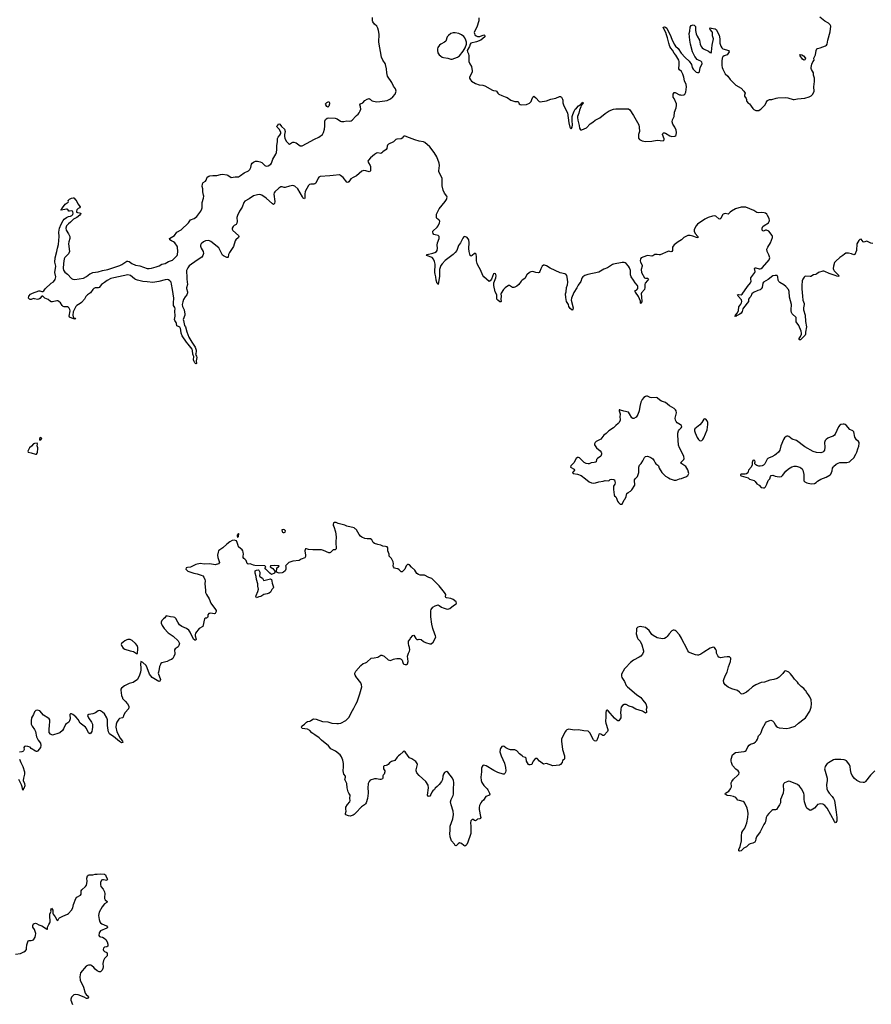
# Model space of a CAD drawing. Header units: inches. Extents: x 2133841 to 2292144, y 758099 to 915581.
# Tile 29 of 80: x 2213672 to 2229702, y 777535 to 796073. Entities that reach past the tile are written whole.
import ezdxf

# ---------------------------------------------------------------- set-up
doc = ezdxf.new("R2010")
doc.units = ezdxf.units.IN
doc.header["$MEASUREMENT"] = 0
for name, color, linetype in [('C2717', 7, 'Continuous'), ('C2718', 7, 'Continuous'), ('C2719', 7, 'Continuous'), ('C2728', 7, 'Continuous'), ('C2729', 7, 'Continuous')]:
    doc.layers.add(name, color=color, linetype=linetype)

msp = doc.modelspace()

# ---------------------------------------------------------------- linework, layer by layer
at = {"layer": 'C2717', "color": 6, "elevation": 300}
msp.add_lwpolyline([(2213590, 778476), (2213686, 778494), (2213750, 778521), (2213778, 778542), (2213797, 778570), (2213803, 778590), (2213808, 778652), (2213830, 778732), (2213850, 778738), (2213890, 778736), (2213910, 778741), (2213930, 778751), (2213962, 778798), (2213971, 778829), (2213973, 778870), (2213950, 778944), (2213918, 778990), (2213919, 779021), (2213932, 779048), (2213970, 779062), (2213990, 779056), (2214030, 779031), (2214070, 779021), (2214090, 779011), (2214179, 778959), (2214185, 778950), (2214198, 778950), (2214193, 778990), (2214223, 779037), (2214239, 779070), (2214244, 779090), (2214240, 779210), (2214242, 779230), (2214262, 779290), (2214261, 779310), (2214270, 779342), (2214293, 779310), (2214297, 779250), (2214304, 779230), (2214342, 779182), (2214370, 779125), (2214390, 779112), (2214409, 779151), (2214420, 779160), (2214484, 779196), (2214569, 779230), (2214590, 779242), (2214650, 779306), (2214670, 779350), (2214685, 779415), (2214726, 779530), (2214750, 779554), (2214817, 779590), (2214829, 779611), (2214832, 779670), (2214839, 779690), (2214909, 779750), (2214930, 779781), (2214940, 779850), (2214935, 779910), (2214949, 779951), (2214958, 779962), (2214970, 779971), (2215050, 779971), (2215093, 779987), (2215130, 779983), (2215190, 779994), (2215270, 779988), (2215286, 779970), (2215297, 779937), (2215323, 779890), (2215320, 779880), (2215311, 779869), (2215250, 779881), (2215230, 779881), (2215211, 779870), (2215192, 779830), (2215192, 779790), (2215202, 779750), (2215243, 779703), (2215270, 779650), (2215275, 779615), (2215265, 779550), (2215267, 779527), (2215283, 779503), (2215319, 779470), (2215311, 779450), (2215270, 779427), (2215222, 779370), (2215170, 779269), (2215158, 779210), (2215170, 779130), (2215182, 779090), (2215193, 779070), (2215217, 779050), (2215303, 779010), (2215324, 778990), (2215321, 778970), (2215314, 778966), (2215190, 778917), (2215170, 778878), (2215163, 778830), (2215172, 778810), (2215190, 778804), (2215230, 778800), (2215263, 778783), (2215293, 778753), (2215320, 778710), (2215332, 778670), (2215328, 778632), (2215310, 778614), (2215270, 778613), (2215248, 778592), (2215244, 778570), (2215251, 778550), (2215270, 778531), (2215311, 778511), (2215319, 778490), (2215318, 778450), (2215270, 778399), (2215250, 778362), (2215235, 778305), (2215242, 778238), (2215239, 778210), (2215222, 778178), (2215191, 778149), (2215170, 778149), (2215130, 778166), (2215090, 778199), (2215065, 778230), (2215030, 778260), (2215010, 778270), (2214970, 778273), (2214950, 778268), (2214924, 778250), (2214819, 778130), (2214806, 778050), (2214810, 777990), (2214875, 777855), (2214904, 777744), (2214921, 777721), (2214961, 777690), (2214966, 777670), (2214950, 777644), (2214930, 777644), (2214887, 777667), (2214770, 777713), (2214730, 777721), (2214690, 777711), (2214664, 777690), (2214650, 777669), (2214637, 777630), (2214637, 777610), (2214663, 777530)], dxfattribs=at)
at = {"layer": 'C2718', "color": 6}
for points, elevation in [([(2216913, 790000), (2216923, 789983), (2216975, 789910), (2216992, 789850), (2216995, 789825), (2216985, 789790), (2216984, 789770), (2216998, 789738), (2217003, 789710), (2216993, 789650), (2216999, 789601), (2216990, 789594), (2216970, 789613), (2216950, 789647), (2216946, 789670), (2216948, 789730), (2216939, 789759), (2216930, 789773), (2216926, 789846), (2216917, 789870), (2216844, 789964), (2216810, 790000)], 200), ([(2220000, 786479), (2219989, 786489), (2219965, 786505), (2219830, 786534), (2219790, 786554), (2219666, 786590), (2219630, 786608), (2219593, 786607), (2219578, 786602), (2219572, 786570), (2219572, 786550), (2219585, 786530), (2219614, 786430), (2219630, 786334), (2219624, 786236), (2219630, 786109), (2219610, 786094), (2219570, 786089), (2219519, 786041), (2219510, 786036), (2219490, 786035), (2219390, 786080), (2219350, 786091), (2219310, 786094), (2219190, 786091), (2219110, 786097), (2219070, 786109), (2219051, 786109), (2219036, 786070), (2219052, 785990), (2219050, 785969), (2219036, 785944), (2218970, 785914), (2218930, 785890), (2218810, 785880), (2218737, 785850), (2218690, 785802), (2218672, 785790), (2218679, 785779), (2218682, 785750), (2218680, 785730), (2218670, 785699), (2218636, 785670), (2218610, 785661), (2218553, 785653), (2218506, 785670), (2218509, 785750), (2218546, 785770), (2218558, 785790), (2218474, 785794), (2218391, 785789), (2218385, 785770), (2218439, 785739), (2218474, 785690), (2218474, 785670), (2218465, 785650), (2218410, 785629), (2218378, 785650), (2218306, 785726), (2218289, 785750), (2218304, 785770), (2218288, 785790), (2218096, 785796), (2218070, 785800), (2218010, 785825), (2217970, 785823), (2217952, 785832), (2217932, 785892), (2217910, 785918), (2217893, 785930), (2217881, 785950), (2217876, 785970), (2217883, 786010), (2217880, 786050), (2217873, 786073), (2217859, 786090), (2217791, 786151), (2217782, 786170), (2217767, 786230), (2217750, 786262), (2217710, 786273), (2217670, 786265), (2217630, 786243), (2217570, 786200), (2217493, 786130), (2217436, 786090), (2217417, 786070), (2217407, 786050), (2217396, 785990), (2217399, 785950), (2217428, 785870), (2217430, 785850), (2217413, 785827), (2217350, 785810), (2217250, 785828), (2217150, 785821), (2217070, 785832), (2216990, 785813), (2216890, 785767), (2216830, 785759), (2216805, 785750), (2216801, 785730), (2216836, 785690), (2216952, 785652), (2217010, 785641), (2217090, 785616), (2217119, 785599), (2217137, 785577), (2217156, 785536), (2217160, 785510), (2217156, 785450), (2217170, 785330), (2217168, 785290), (2217185, 785250), (2217236, 785170), (2217268, 785088), (2217356, 784970), (2217367, 784950), (2217371, 784930), (2217351, 784890), (2217336, 784884), (2217264, 784896), (2217245, 784895), (2217230, 784890), (2217216, 784870), (2217213, 784830), (2217205, 784815), (2217190, 784807), (2217170, 784805), (2217151, 784790), (2217116, 784650), (2217050, 784609), (2216979, 784521), (2216972, 784490), (2216975, 784470), (2216996, 784410), (2216990, 784390), (2216969, 784389), (2216943, 784410), (2216883, 784543), (2216856, 784576), (2216811, 784611), (2216726, 784646), (2216680, 784680), (2216647, 784727), (2216610, 784797), (2216590, 784817), (2216570, 784825), (2216510, 784827), (2216430, 784849), (2216406, 784810), (2216379, 784790), (2216350, 784759), (2216336, 784730), (2216336, 784710), (2216353, 784670), (2216390, 784610), (2216467, 784530), (2216563, 784463), (2216656, 784376), (2216682, 784330), (2216668, 784290), (2216653, 784267), (2216601, 784230), (2216588, 784210), (2216586, 784190), (2216595, 784150), (2216594, 784130), (2216576, 784084), (2216552, 784048), (2216530, 784029), (2216510, 784018), (2216490, 784013), (2216450, 783987), (2216370, 783973), (2216350, 783966), (2216331, 783949), (2216320, 783930), (2216306, 783894), (2216300, 783850), (2216282, 783790), (2216281, 783770), (2216320, 783650), (2216317, 783630), (2216310, 783621), (2216290, 783610), (2216164, 783690), (2216112, 783752), (2216070, 783869), (2216050, 783912), (2215990, 783973), (2215950, 783986), (2215944, 783936), (2215955, 783870), (2215955, 783830), (2215948, 783790), (2215928, 783730), (2215887, 783653), (2215807, 783593), (2215730, 783576), (2215647, 783533), (2215591, 783490), (2215577, 783470), (2215574, 783450), (2215589, 783350), (2215604, 783304), (2215610, 783290), (2215660, 783240), (2215700, 783190), (2215725, 783150), (2215728, 783130), (2215719, 783101), (2215657, 783030), (2215626, 782970), (2215619, 782941), (2215610, 782926), (2215550, 782916), (2215535, 782905), (2215500, 782850), (2215488, 782812), (2215483, 782750), (2215502, 782662), (2215566, 782546), (2215604, 782490), (2215613, 782467), (2215590, 782460), (2215550, 782480), (2215437, 782577), (2215390, 782607), (2215363, 782630), (2215344, 782664), (2215336, 782696), (2215325, 782785), (2215322, 782890), (2215310, 782927), (2215270, 783001), (2215230, 783038), (2215190, 783060), (2215170, 783065), (2215150, 783061), (2215098, 783022), (2215050, 783006), (2214971, 782989), (2214951, 782970), (2214965, 782930), (2215023, 782850), (2215040, 782810), (2215044, 782750), (2215039, 782710), (2215030, 782670), (2215010, 782637), (2214990, 782629), (2214970, 782643), (2214928, 782730), (2214910, 782750), (2214813, 782830), (2214770, 782898), (2214730, 782948), (2214670, 782993), (2214650, 783003), (2214630, 783004), (2214616, 782990), (2214620, 782910), (2214610, 782869), (2214595, 782850), (2214556, 782824), (2214537, 782803), (2214498, 782722), (2214475, 782690), (2214430, 782649), (2214410, 782637), (2214290, 782605), (2214250, 782619), (2214227, 782650), (2214225, 782725), (2214235, 782770), (2214239, 782870), (2214238, 782890), (2214228, 782908), (2214203, 782930), (2214120, 782980), (2214050, 783060), (2214010, 783074), (2213973, 783067), (2213950, 783039), (2213930, 782990), (2213895, 782930), (2213885, 782875), (2213887, 782810), (2213906, 782770), (2213951, 782711), (2213970, 782670), (2213988, 782568), (2214020, 782510), (2214062, 782450), (2214070, 782410), (2214061, 782370), (2214015, 782305), (2214004, 782296), (2213990, 782293), (2213970, 782299), (2213890, 782354), (2213870, 782377), (2213828, 782390), (2213785, 782395), (2213765, 782390), (2213751, 782370), (2213755, 782330), (2213746, 782310), (2213730, 782297), (2213711, 782289), (2213670, 782284)], 300), ([(2220000, 783708), (2219998, 783710), (2219986, 783730), (2219980, 783750), (2219981, 783770), (2219990, 783795), (2220000, 783807)], 300), ([(2220000, 781142), (2219970, 781110), (2219950, 781096), (2219890, 781079), (2219863, 781083), (2219810, 781104), (2219805, 781110), (2219804, 781130), (2219817, 781170), (2219809, 781211), (2219812, 781248), (2219841, 781299), (2219885, 781350), (2219893, 781370), (2219889, 781410), (2219892, 781470), (2219865, 781510), (2219855, 781535), (2219836, 781610), (2219830, 781690), (2219802, 781742), (2219795, 781770), (2219805, 781810), (2219805, 781830), (2219776, 781870), (2219758, 781930), (2219758, 781950), (2219768, 781990), (2219768, 782070), (2219753, 782130), (2219730, 782194), (2219706, 782230), (2219619, 782299), (2219530, 782346), (2219482, 782402), (2219350, 782507), (2219310, 782554), (2219230, 782609), (2219170, 782644), (2219130, 782693), (2219090, 782714), (2218990, 782729), (2218978, 782750), (2218981, 782770), (2218990, 782781), (2219033, 782807), (2219070, 782850), (2219090, 782859), (2219130, 782865), (2219148, 782872), (2219190, 782903), (2219210, 782908), (2219250, 782904), (2219370, 782861), (2219470, 782854), (2219550, 782831), (2219642, 782822), (2219670, 782822), (2219715, 782830), (2219810, 782876), (2219866, 782934), (2219934, 783066), (2219963, 783110), (2220000, 783183)], 300), ([(2213669, 782151), (2213692, 782090), (2213733, 782010), (2213763, 781910), (2213762, 781870), (2213741, 781790), (2213738, 781750), (2213760, 781690), (2213766, 781650), (2213750, 781598), (2213739, 781590), (2213737, 781570), (2213730, 781564), (2213719, 781630), (2213705, 781670), (2213656, 781770)], 300)]:
    msp.add_lwpolyline(points, dxfattribs=dict(at, elevation=elevation))
at = {"layer": 'C2718', "color": 6, "elevation": 300}
for points in [[(2214002, 788102), (2213950, 788093), (2213930, 788085), (2213895, 788045), (2213856, 788010), (2213823, 787950), (2213832, 787930), (2213890, 787918), (2213970, 787890), (2213990, 787895), (2214003, 787910), (2214010, 787930), (2214016, 787990), (2214014, 788014), (2214001, 788050), (2214008, 788090)], [(2214070, 788208), (2214046, 788190), (2214042, 788170), (2214050, 788154), (2214070, 788162), (2214088, 788190)], [(2217790, 786402), (2217768, 786368), (2217764, 786350), (2217770, 786325), (2217790, 786341), (2217793, 786350), (2217796, 786390)], [(2218630, 786477), (2218606, 786470), (2218610, 786434), (2218621, 786421), (2218630, 786416), (2218650, 786416), (2218670, 786427), (2218673, 786450), (2218654, 786470)], [(2218270, 785512), (2218390, 785543), (2218410, 785531), (2218420, 785500), (2218423, 785463), (2218445, 785410), (2218448, 785390), (2218444, 785370), (2218418, 785342), (2218390, 785297), (2218370, 785276), (2218330, 785261), (2218270, 785249), (2218211, 785210), (2218170, 785206), (2218130, 785190), (2218119, 785210), (2218124, 785230), (2218157, 785310), (2218166, 785350), (2218154, 785410), (2218152, 785452), (2218128, 785530), (2218121, 785590), (2218103, 785650), (2218103, 785670), (2218107, 785693), (2218130, 785711), (2218168, 785712), (2218174, 785710), (2218192, 785670), (2218192, 785630), (2218184, 785616), (2218184, 785604), (2218192, 785590), (2218239, 785559), (2218260, 785520)], [(2215710, 784404), (2215690, 784398), (2215650, 784376), (2215591, 784330), (2215581, 784310), (2215588, 784290), (2215622, 784242), (2215650, 784219), (2215750, 784187), (2215815, 784175), (2215870, 784141), (2215890, 784142), (2215895, 784230), (2215894, 784250), (2215880, 784290), (2215850, 784330), (2215790, 784385), (2215750, 784402)]]:
    msp.add_lwpolyline(points, close=True, dxfattribs=at)
at = {"layer": 'C2719', "color": 6, "elevation": 200}
msp.add_lwpolyline([(2219470, 794426), (2219450, 794438), (2219434, 794470), (2219430, 794490), (2219450, 794516), (2219490, 794531), (2219501, 794510), (2219501, 794490), (2219490, 794446)], close=True, dxfattribs=at)
for points in [[(2216810, 790000), (2216810, 790000), (2216730, 790122), (2216712, 790170), (2216707, 790230), (2216699, 790259), (2216683, 790283), (2216671, 790291), (2216629, 790309), (2216626, 790350), (2216619, 790370), (2216593, 790410), (2216587, 790430), (2216598, 790490), (2216589, 790590), (2216597, 790630), (2216592, 790652), (2216568, 790690), (2216565, 790710), (2216564, 790744), (2216572, 790830), (2216550, 790990), (2216531, 791091), (2216520, 791130), (2216498, 791158), (2216470, 791175), (2216450, 791180), (2216410, 791177), (2216290, 791142), (2216177, 791123), (2216070, 791138), (2215990, 791144), (2215887, 791167), (2215850, 791180), (2215830, 791193), (2215759, 791259), (2215710, 791270), (2215445, 791215), (2215390, 791197), (2215317, 791163), (2215270, 791125), (2215211, 791089), (2215167, 791033), (2215150, 791026), (2215090, 791023), (2215067, 791013), (2215047, 790993), (2215004, 790930), (2214949, 790891), (2214918, 790862), (2214889, 790810), (2214834, 790750), (2214810, 790730), (2214747, 790693), (2214727, 790673), (2214678, 790570), (2214669, 790510), (2214677, 790477), (2214684, 790464), (2214696, 790456), (2214723, 790450), (2214719, 790441), (2214710, 790437), (2214653, 790450), (2214610, 790473), (2214605, 790490), (2214620, 790590), (2214617, 790617), (2214604, 790644), (2214590, 790657), (2214570, 790664), (2214510, 790666), (2214490, 790671), (2214470, 790693), (2214442, 790742), (2214410, 790769), (2214390, 790778), (2214370, 790778), (2214290, 790762), (2214262, 790762), (2214250, 790767), (2214206, 790806), (2214146, 790830), (2214110, 790867), (2214090, 790867), (2214050, 790826), (2214030, 790812), (2214010, 790806), (2213950, 790820), (2213930, 790821), (2213890, 790805), (2213870, 790804), (2213855, 790810), (2213835, 790830), (2213842, 790870), (2213873, 790907), (2213910, 790926), (2214030, 790970), (2214050, 790968), (2214090, 790953), (2214110, 790956), (2214126, 790970), (2214150, 791004), (2214263, 791110), (2214310, 791139), (2214338, 791182), (2214349, 791230), (2214335, 791315), (2214349, 791430), (2214335, 791510), (2214338, 791590), (2214373, 791710), (2214383, 791770), (2214401, 791839), (2214413, 791990), (2214406, 792070), (2214419, 792150), (2214450, 792223), (2214489, 792290), (2214510, 792315), (2214550, 792350), (2214590, 792369), (2214630, 792376), (2214655, 792385), (2214673, 792407), (2214678, 792430), (2214674, 792454), (2214665, 792465), (2214650, 792471), (2214610, 792466), (2214594, 792470), (2214576, 792496), (2214564, 792504), (2214550, 792507), (2214523, 792497), (2214450, 792485), (2214445, 792490), (2214459, 792501), (2214475, 792530), (2214530, 792597), (2214585, 792635), (2214589, 792651), (2214587, 792670), (2214610, 792693), (2214650, 792714), (2214680, 792720), (2214690, 792718), (2214730, 792676), (2214746, 792650), (2214764, 792604), (2214808, 792550), (2214801, 792530), (2214770, 792516), (2214746, 792494), (2214739, 792470), (2214744, 792450), (2214760, 792440), (2214798, 792438), (2214824, 792430), (2214818, 792410), (2214802, 792390), (2214748, 792350), (2214684, 792316), (2214630, 792263), (2214588, 792232), (2214554, 792190), (2214539, 792150), (2214544, 792110), (2214590, 792042), (2214615, 791990), (2214616, 791950), (2214595, 791890), (2214590, 791850), (2214610, 791710), (2214590, 791665), (2214524, 791596), (2214510, 791570), (2214495, 791485), (2214489, 791390), (2214498, 791358), (2214521, 791321), (2214570, 791281), (2214650, 791198), (2214670, 791186), (2214710, 791180), (2214870, 791207), (2214930, 791236), (2214990, 791286), (2215010, 791297), (2215050, 791311), (2215152, 791328), (2215230, 791353), (2215330, 791369), (2215555, 791445), (2215596, 791464), (2215690, 791528), (2215710, 791528), (2215730, 791521), (2215783, 791483), (2215850, 791453), (2215936, 791436), (2216070, 791389), (2216109, 791389), (2216150, 791396), (2216240, 791420), (2216299, 791441), (2216350, 791467), (2216410, 791482), (2216470, 791517), (2216550, 791544), (2216635, 791630), (2216643, 791650), (2216648, 791710), (2216643, 791790), (2216636, 791810), (2216594, 791874), (2216570, 791891), (2216527, 791910), (2216496, 791930), (2216490, 791950), (2216587, 792010), (2216630, 792070), (2216710, 792116), (2216848, 792250), (2216890, 792302), (2216953, 792330), (2217009, 792370), (2217080, 792470), (2217102, 792510), (2217107, 792530), (2217108, 792632), (2217130, 792710), (2217135, 792750), (2217134, 792770), (2217116, 792830), (2217120, 792890), (2217105, 792930), (2217110, 792982), (2217127, 793010), (2217167, 793033), (2217184, 793050), (2217199, 793110), (2217230, 793127), (2217250, 793132), (2217310, 793139), (2217384, 793136), (2217450, 793161), (2217490, 793166), (2217571, 793151), (2217590, 793143), (2217650, 793099), (2217730, 793116), (2217790, 793115), (2217830, 793136), (2217895, 793190), (2217981, 793230), (2218006, 793250), (2218021, 793290), (2218035, 793350), (2218046, 793370), (2218070, 793393), (2218110, 793410), (2218150, 793410), (2218197, 793397), (2218230, 793382), (2218286, 793326), (2218310, 793315), (2218350, 793323), (2218396, 793350), (2218410, 793371), (2218434, 793446), (2218490, 793540), (2218503, 793570), (2218512, 793628), (2218514, 793706), (2218525, 793770), (2218527, 793833), (2218538, 793862), (2218570, 793899), (2218589, 793930), (2218589, 793950), (2218581, 793970), (2218554, 794014), (2218516, 794050), (2218515, 794070), (2218533, 794087), (2218550, 794113), (2218570, 794108), (2218602, 794062), (2218655, 794010), (2218667, 793970), (2218654, 793910), (2218655, 793875), (2218662, 793842), (2218687, 793787), (2218730, 793741), (2218750, 793731), (2218790, 793757), (2218810, 793765), (2218830, 793765), (2218873, 793753), (2218950, 793700), (2218970, 793697), (2218990, 793700), (2219070, 793740), (2219218, 793822), (2219301, 793859), (2219370, 793912), (2219392, 793948), (2219411, 794010), (2219417, 794070), (2219413, 794130), (2219418, 794162), (2219430, 794194), (2219461, 794219), (2219493, 794227), (2219610, 794216), (2219645, 794205), (2219710, 794160), (2219730, 794155), (2219770, 794156), (2219830, 794168), (2219885, 794165), (2219910, 794171), (2219930, 794182), (2220000, 794259)], [(2220000, 793127), (2219950, 793102), (2219906, 793074), (2219870, 793019), (2219850, 793006), (2219830, 793011), (2219760, 793100), (2219710, 793142), (2219690, 793151), (2219570, 793142), (2219510, 793132), (2219330, 793120), (2219304, 793110), (2219288, 793092), (2219243, 792997), (2219230, 792981), (2219210, 792975), (2219150, 792978), (2219129, 792971), (2219109, 792951), (2219045, 792835), (2219038, 792790), (2219041, 792730), (2219037, 792710), (2219030, 792700), (2219010, 792710), (2218998, 792738), (2218910, 792889), (2218850, 792936), (2218810, 792948), (2218750, 792938), (2218670, 792914), (2218650, 792915), (2218610, 792927), (2218590, 792923), (2218550, 792900), (2218477, 792830), (2218461, 792810), (2218455, 792790), (2218473, 792650), (2218467, 792613), (2218450, 792591), (2218430, 792603), (2218313, 792710), (2218230, 792768), (2218210, 792778), (2218190, 792781), (2218150, 792776), (2218070, 792754), (2217990, 792698), (2217910, 792659), (2217888, 792630), (2217858, 792542), (2217812, 792470), (2217770, 792389), (2217761, 792350), (2217767, 792270), (2217761, 792239), (2217744, 792216), (2217710, 792198), (2217690, 792181), (2217672, 792150), (2217669, 792130), (2217684, 792104), (2217790, 792010), (2217796, 791990), (2217789, 791970), (2217740, 791930), (2217725, 791910), (2217697, 791803), (2217623, 791690), (2217605, 791650), (2217596, 791604), (2217590, 791597), (2217570, 791598), (2217505, 791625), (2217490, 791641), (2217462, 791690), (2217434, 791754), (2217418, 791778), (2217270, 791898), (2217230, 791913), (2217170, 791907), (2217130, 791888), (2217088, 791852), (2217077, 791830), (2217075, 791810), (2217087, 791770), (2217127, 791710), (2217133, 791670), (2217122, 791630), (2217099, 791601), (2217010, 791548), (2216864, 791436), (2216838, 791402), (2216814, 791350), (2216812, 791310), (2216820, 791250), (2216820, 791190), (2216829, 791090), (2216813, 791027), (2216814, 791010), (2216833, 790950), (2216832, 790930), (2216815, 790890), (2216785, 790855), (2216756, 790804), (2216740, 790760), (2216728, 790710), (2216735, 790675), (2216766, 790610), (2216779, 790530), (2216779, 790510), (2216751, 790430), (2216753, 790410), (2216777, 790317), (2216790, 790290), (2216817, 790197), (2216858, 790098), (2216913, 790000)]]:
    msp.add_lwpolyline(points, dxfattribs=at)
at = {"layer": 'C2728', "color": 6, "elevation": 300}
for points in [[(2225490, 788984), (2225470, 788984), (2225450, 788978), (2225421, 788959), (2225390, 788921), (2225362, 788870), (2225343, 788790), (2225331, 788710), (2225310, 788641), (2225291, 788610), (2225273, 788590), (2225230, 788564), (2225210, 788562), (2225195, 788575), (2225150, 788655), (2225130, 788681), (2225041, 788701), (2224980, 788720), (2224970, 788728), (2224954, 788726), (2224953, 788707), (2224973, 788650), (2224970, 788590), (2224974, 788550), (2224974, 788530), (2224956, 788490), (2224939, 788470), (2224890, 788432), (2224847, 788390), (2224764, 788330), (2224710, 788279), (2224668, 788252), (2224610, 788176), (2224522, 788130), (2224501, 788110), (2224492, 788090), (2224492, 788070), (2224515, 788030), (2224530, 788010), (2224597, 787957), (2224617, 787930), (2224625, 787910), (2224626, 787890), (2224610, 787852), (2224546, 787810), (2224530, 787790), (2224522, 787750), (2224510, 787741), (2224487, 787733), (2224430, 787727), (2224390, 787711), (2224370, 787708), (2224336, 787716), (2224297, 787737), (2224210, 787825), (2224190, 787831), (2224170, 787827), (2224147, 787813), (2224103, 787730), (2224062, 787690), (2224046, 787670), (2224038, 787650), (2224107, 787610), (2224114, 787590), (2224095, 787565), (2224076, 787550), (2224090, 787531), (2224170, 787517), (2224241, 787490), (2224321, 787430), (2224390, 787371), (2224434, 787354), (2224470, 787347), (2224510, 787351), (2224570, 787371), (2224654, 787386), (2224690, 787399), (2224750, 787391), (2224770, 787396), (2224787, 787413), (2224810, 787421), (2224850, 787417), (2224865, 787410), (2224877, 787377), (2224881, 787350), (2224876, 787330), (2224851, 787290), (2224846, 787270), (2224846, 787226), (2224859, 787130), (2224870, 787111), (2224892, 787090), (2224905, 787065), (2224925, 787005), (2224940, 786980), (2224973, 786953), (2225010, 786954), (2225048, 787032), (2225070, 787054), (2225090, 787094), (2225102, 787150), (2225122, 787170), (2225170, 787199), (2225197, 787223), (2225249, 787310), (2225253, 787330), (2225245, 787385), (2225247, 787410), (2225259, 787430), (2225299, 787470), (2225316, 787510), (2225324, 787550), (2225329, 787651), (2225337, 787683), (2225370, 787718), (2225404, 787770), (2225433, 787827), (2225454, 787846), (2225490, 787856), (2225510, 787851), (2225550, 787831), (2225590, 787805), (2225616, 787770), (2225631, 787730), (2225646, 787710), (2225684, 787684), (2225697, 787670), (2225711, 787630), (2225756, 787550), (2225770, 787534), (2225830, 787481), (2225885, 787445), (2225918, 787430), (2225990, 787404), (2226030, 787401), (2226090, 787427), (2226130, 787436), (2226170, 787456), (2226213, 787467), (2226248, 787490), (2226268, 787530), (2226250, 787598), (2226210, 787662), (2226133, 787710), (2226113, 787730), (2226126, 787750), (2226176, 787790), (2226178, 787810), (2226171, 787850), (2226155, 787895), (2226091, 788011), (2226070, 788062), (2226060, 788250), (2226062, 788290), (2226071, 788329), (2226085, 788350), (2226124, 788390), (2226133, 788410), (2226129, 788430), (2226108, 788448), (2226050, 788483), (2226027, 788507), (2226015, 788530), (2226010, 788570), (2226037, 788670), (2226028, 788710), (2226015, 788730), (2225993, 788750), (2225904, 788804), (2225830, 788864), (2225752, 788892), (2225724, 788910), (2225670, 788956), (2225650, 788960), (2225570, 788954), (2225541, 788961)], [(2226570, 788559), (2226550, 788549), (2226513, 788490), (2226473, 788447), (2226382, 788370), (2226373, 788350), (2226375, 788330), (2226388, 788292), (2226425, 788205), (2226450, 788167), (2226470, 788151), (2226490, 788144), (2226510, 788151), (2226530, 788167), (2226550, 788201), (2226615, 788350), (2226626, 788450), (2226623, 788490), (2226610, 788523), (2226590, 788549)], [(2229190, 788460), (2229170, 788459), (2229130, 788450), (2229110, 788439), (2229085, 788410), (2229022, 788270), (2229009, 788251), (2228986, 788234), (2228925, 788215), (2228885, 788195), (2228849, 788171), (2228832, 788150), (2228821, 788110), (2228827, 788027), (2228818, 787970), (2228806, 787950), (2228788, 787932), (2228750, 787919), (2228670, 787927), (2228610, 787944), (2228450, 788030), (2228295, 788150), (2228210, 788178), (2228150, 788224), (2228130, 788232), (2228110, 788230), (2228097, 788223), (2228070, 788198), (2228047, 788170), (2228001, 788050), (2227979, 787970), (2227953, 787930), (2227914, 787890), (2227888, 787872), (2227830, 787840), (2227777, 787823), (2227756, 787810), (2227744, 787796), (2227695, 787710), (2227674, 787686), (2227650, 787673), (2227610, 787666), (2227587, 787667), (2227550, 787680), (2227529, 787690), (2227509, 787710), (2227509, 787730), (2227516, 787750), (2227512, 787772), (2227490, 787779), (2227470, 787771), (2227457, 787737), (2227457, 787690), (2227442, 787650), (2227390, 787590), (2227376, 787544), (2227350, 787521), (2227330, 787513), (2227250, 787515), (2227238, 787510), (2227242, 787490), (2227250, 787486), (2227385, 787445), (2227410, 787425), (2227494, 787394), (2227516, 787376), (2227550, 787337), (2227590, 787310), (2227627, 787267), (2227670, 787256), (2227690, 787261), (2227710, 787279), (2227738, 787330), (2227761, 787399), (2227789, 787430), (2227804, 787470), (2227818, 787490), (2227850, 787498), (2227890, 787478), (2227966, 787466), (2228010, 787475), (2228032, 787488), (2228092, 787570), (2228141, 787619), (2228205, 787655), (2228250, 787668), (2228290, 787668), (2228356, 787650), (2228378, 787638), (2228398, 787618), (2228412, 787590), (2228433, 787510), (2228431, 787390), (2228449, 787369), (2228490, 787350), (2228570, 787336), (2228630, 787340), (2228661, 787359), (2228690, 787386), (2228750, 787419), (2228850, 787459), (2228930, 787501), (2228943, 787517), (2228955, 787545), (2228964, 787576), (2228972, 787630), (2228981, 787650), (2228990, 787663), (2229038, 787702), (2229075, 787725), (2229110, 787738), (2229242, 787738), (2229290, 787751), (2229310, 787765), (2229370, 787825), (2229413, 787890), (2229429, 787930), (2229445, 787995), (2229470, 788042), (2229475, 788095), (2229472, 788110), (2229459, 788130), (2229424, 788164), (2229392, 788212), (2229370, 788310), (2229351, 788331), (2229300, 788360), (2229230, 788438), (2229210, 788453)]]:
    msp.add_lwpolyline(points, close=True, dxfattribs=at)
for points in [[(2220000, 783807), (2220090, 783914), (2220139, 783950), (2220178, 783962), (2220204, 783976), (2220288, 784052), (2220344, 784056), (2220410, 784071), (2220470, 784107), (2220490, 784107), (2220530, 784088), (2220610, 784021), (2220650, 784006), (2220705, 784035), (2220730, 784042), (2220770, 784048), (2220830, 784046), (2220854, 784034), (2220873, 784013), (2220883, 783970), (2220890, 783952), (2220901, 783941), (2220930, 783931), (2220950, 783935), (2220970, 783947), (2220985, 783990), (2220973, 784090), (2220992, 784148), (2221010, 784182), (2221015, 784210), (2221012, 784252), (2220997, 784290), (2220989, 784330), (2220989, 784370), (2221022, 784410), (2221029, 784431), (2221070, 784476), (2221090, 784485), (2221130, 784422), (2221150, 784402), (2221170, 784402), (2221190, 784411), (2221226, 784406), (2221270, 784366), (2221310, 784346), (2221390, 784321), (2221417, 784323), (2221454, 784350), (2221503, 784450), (2221501, 784470), (2221484, 784504), (2221448, 784608), (2221431, 784690), (2221412, 784828), (2221410, 784942), (2221420, 784970), (2221447, 785010), (2221490, 785037), (2221550, 785053), (2221570, 785046), (2221610, 785015), (2221641, 785001), (2221700, 784980), (2221730, 784975), (2221770, 784987), (2221835, 785045), (2221885, 785075), (2221893, 785090), (2221889, 785110), (2221830, 785157), (2221790, 785174), (2221707, 785187), (2221694, 785194), (2221689, 785209), (2221693, 785250), (2221669, 785290), (2221570, 785416), (2221450, 785536), (2221429, 785550), (2221370, 785572), (2221290, 785613), (2221270, 785617), (2221210, 785614), (2221178, 785630), (2221150, 785649), (2221109, 785710), (2221045, 785765), (2221008, 785810), (2220990, 785816), (2220970, 785815), (2220963, 785810), (2220945, 785790), (2220923, 785730), (2220899, 785701), (2220870, 785679), (2220850, 785677), (2220817, 785717), (2220792, 785732), (2220750, 785738), (2220728, 785748), (2220710, 785770), (2220704, 785790), (2220709, 785830), (2220704, 785864), (2220686, 785890), (2220669, 785929), (2220629, 785970), (2220626, 786010), (2220604, 786070), (2220602, 786130), (2220586, 786146), (2220557, 786157), (2220510, 786159), (2220470, 786182), (2220410, 786189), (2220350, 786209), (2220325, 786230), (2220299, 786279), (2220277, 786297), (2220210, 786296), (2220166, 786306), (2220110, 786329), (2220084, 786350), (2220060, 786380), (2220010, 786469), (2220000, 786479)], [(2229770, 781930), (2229689, 781850), (2229593, 781727), (2229581, 781719), (2229570, 781712), (2229550, 781710), (2229490, 781717), (2229430, 781746), (2229384, 781784), (2229343, 781843), (2229325, 781885), (2229307, 781950), (2229306, 782010), (2229290, 782045), (2229263, 782090), (2229236, 782116), (2229210, 782132), (2229190, 782138), (2229130, 782143), (2229017, 782143), (2228990, 782137), (2228896, 782084), (2228874, 782066), (2228833, 782010), (2228824, 781990), (2228822, 781970), (2228872, 781790), (2228872, 781750), (2228860, 781670), (2228864, 781590), (2228882, 781550), (2228907, 781510), (2228966, 781446), (2228991, 781411), (2229008, 781370), (2229017, 781330), (2229043, 781150), (2229051, 781050), (2229052, 780988), (2229040, 780960), (2229030, 780953), (2229010, 780977), (2228871, 781230), (2228830, 781277), (2228790, 781305), (2228750, 781312), (2228690, 781294), (2228667, 781273), (2228630, 781225), (2228570, 781187), (2228550, 781186), (2228490, 781226), (2228474, 781254), (2228442, 781350), (2228436, 781396), (2228440, 781470), (2228431, 781510), (2228390, 781592), (2228350, 781643), (2228310, 781674), (2228175, 781730), (2228150, 781734), (2228129, 781731), (2228070, 781707), (2228053, 781690), (2228045, 781670), (2228042, 781650), (2228047, 781570), (2228041, 781510), (2227995, 781390), (2227991, 781330), (2227976, 781290), (2227946, 781254), (2227916, 781204), (2227901, 781199), (2227850, 781194), (2227830, 781186), (2227770, 781130), (2227740, 781090), (2227722, 781050), (2227710, 780970), (2227704, 780956), (2227681, 780919), (2227610, 780785), (2227541, 780690), (2227529, 780650), (2227525, 780610), (2227512, 780590), (2227471, 780569), (2227424, 780556), (2227397, 780543), (2227350, 780500), (2227304, 780476), (2227250, 780426), (2227230, 780417), (2227210, 780425), (2227207, 780450), (2227236, 780504), (2227260, 780610), (2227258, 780710), (2227267, 780770), (2227281, 780799), (2227321, 780850), (2227360, 780950), (2227380, 781050), (2227382, 781130), (2227379, 781170), (2227365, 781225), (2227322, 781322), (2227310, 781340), (2227290, 781353), (2227218, 781370), (2227190, 781381), (2227149, 781429), (2227110, 781449), (2227050, 781462), (2226987, 781467), (2226953, 781490), (2226956, 781510), (2227018, 781550), (2227054, 781590), (2227069, 781630), (2227066, 781706), (2227075, 781730), (2227110, 781774), (2227191, 781849), (2227206, 781870), (2227213, 781890), (2227210, 781910), (2227195, 781930), (2227150, 781963), (2227092, 782030), (2227067, 782090), (2227061, 782110), (2227065, 782150), (2227089, 782230), (2227146, 782274), (2227308, 782292), (2227330, 782300), (2227346, 782314), (2227376, 782384), (2227403, 782417), (2227428, 782432), (2227488, 782452), (2227524, 782476), (2227542, 782498), (2227560, 782530), (2227577, 782590), (2227613, 782627), (2227628, 782652), (2227655, 782730), (2227708, 782830), (2227730, 782852), (2227770, 782875), (2227810, 782885), (2227845, 782870), (2227864, 782850), (2227897, 782790), (2227914, 782770), (2227934, 782754), (2227970, 782738), (2228110, 782727), (2228170, 782739), (2228269, 782771), (2228332, 782830), (2228441, 782910), (2228461, 782930), (2228544, 783056), (2228571, 783129), (2228578, 783190), (2228567, 783270), (2228545, 783325), (2228521, 783361), (2228479, 783410), (2228473, 783430), (2228459, 783450), (2228430, 783481), (2228381, 783521), (2228330, 783570), (2228310, 783599), (2228255, 783655), (2228233, 783693), (2228180, 783760), (2228150, 783786), (2228090, 783812), (2228067, 783810), (2228036, 783764), (2227966, 783694), (2227930, 783671), (2227870, 783648), (2227790, 783637), (2227690, 783602), (2227630, 783592), (2227530, 783552), (2227465, 783515), (2227390, 783441), (2227350, 783411), (2227290, 783378), (2227270, 783372), (2227250, 783378), (2227222, 783410), (2227181, 783441), (2227076, 783476), (2227009, 783509), (2226954, 783550), (2226925, 783590), (2226920, 783630), (2226923, 783650), (2226950, 783721), (2226988, 783790), (2227015, 783890), (2227049, 783990), (2227057, 784037), (2227055, 784050), (2227045, 784065), (2227030, 784074), (2226990, 784079), (2226930, 784073), (2226870, 784057), (2226830, 784069), (2226810, 784096), (2226790, 784149), (2226786, 784190), (2226778, 784218), (2226750, 784250), (2226730, 784258), (2226705, 784255), (2226670, 784241), (2226550, 784162), (2226490, 784127), (2226450, 784111), (2226430, 784108), (2226393, 784113), (2226289, 784150), (2226266, 784166), (2226247, 784190), (2226212, 784270), (2226155, 784370), (2226131, 784431), (2226092, 784492), (2226030, 784558), (2226010, 784572), (2225990, 784578), (2225970, 784577), (2225950, 784564), (2225896, 784510), (2225859, 784461), (2225838, 784442), (2225810, 784425), (2225770, 784418), (2225670, 784436), (2225597, 784477), (2225570, 784499), (2225520, 784570), (2225450, 784632), (2225349, 784649), (2225305, 784635), (2225281, 784610), (2225282, 784570), (2225273, 784510), (2225302, 784430), (2225310, 784415), (2225350, 784370), (2225382, 784302), (2225413, 784193), (2225412, 784168), (2225395, 784130), (2225362, 784090), (2225334, 784070), (2225223, 784017), (2225170, 783970), (2225073, 783870), (2225056, 783850), (2224998, 783750), (2224998, 783710), (2225006, 783690), (2225054, 783614), (2225090, 783539), (2225110, 783513), (2225285, 783365), (2225362, 783310), (2225399, 783259), (2225458, 783190), (2225477, 783130), (2225467, 783087), (2225468, 783048), (2225473, 783030), (2225470, 783027), (2225450, 783018), (2225430, 783027), (2225396, 783056), (2225272, 783092), (2225208, 783128), (2225146, 783150), (2225090, 783182), (2225050, 783178), (2225019, 783161), (2224994, 783130), (2224986, 783090), (2224990, 783070), (2224983, 783030), (2224990, 782970), (2224990, 782930), (2224951, 782869), (2224931, 782869), (2224910, 782883), (2224865, 782925), (2224750, 783059), (2224730, 783073), (2224722, 783070), (2224710, 783058), (2224705, 783030), (2224706, 782950), (2224701, 782861), (2224705, 782830), (2224744, 782710), (2224745, 782690), (2224739, 782670), (2224670, 782595), (2224650, 782594), (2224610, 782621), (2224590, 782629), (2224576, 782624), (2224570, 782618), (2224560, 782570), (2224541, 782519), (2224530, 782498), (2224511, 782489), (2224490, 782494), (2224470, 782514), (2224403, 782643), (2224370, 782679), (2224290, 782684), (2224190, 782705), (2224110, 782695), (2224010, 782712), (2223990, 782710), (2223970, 782701), (2223954, 782686), (2223938, 782662), (2223887, 782570), (2223870, 782530), (2223870, 782490), (2223887, 782330), (2223927, 782213), (2223926, 782154), (2223919, 782141), (2223890, 782126), (2223882, 782090), (2223851, 782050), (2223830, 782039), (2223710, 782025), (2223590, 782066), (2223530, 782057), (2223454, 782114), (2223410, 782163), (2223390, 782166), (2223370, 782153), (2223337, 782110), (2223324, 782090), (2223311, 782050), (2223278, 782042), (2223263, 782043), (2223250, 782049), (2223213, 782110), (2223204, 782170), (2223190, 782181), (2223150, 782195), (2223127, 782210), (2223082, 782250), (2223030, 782309), (2222990, 782323), (2222910, 782326), (2222870, 782336), (2222822, 782362), (2222790, 782389), (2222770, 782397), (2222750, 782389), (2222722, 782350), (2222713, 782330), (2222711, 782291), (2222733, 782210), (2222795, 782075), (2222816, 781996), (2222821, 781930), (2222816, 781904), (2222802, 781878), (2222790, 781868), (2222770, 781867), (2222670, 781901), (2222596, 781936), (2222450, 782027), (2222410, 782037), (2222390, 782029), (2222370, 782002), (2222367, 781990), (2222364, 781910), (2222354, 781810), (2222356, 781750), (2222373, 781710), (2222410, 781655), (2222470, 781590), (2222484, 781570), (2222517, 781510), (2222523, 781490), (2222512, 781470), (2222445, 781450), (2222400, 781380), (2222370, 781355), (2222351, 781330), (2222324, 781276), (2222318, 781242), (2222318, 781202), (2222348, 781070), (2222350, 781050), (2222344, 781036), (2222332, 781028), (2222290, 781023), (2222270, 780999), (2222250, 780989), (2222230, 780997), (2222210, 781014), (2222190, 781017), (2222162, 780990), (2222155, 780950), (2222161, 780890), (2222161, 780750), (2222157, 780730), (2222110, 780589), (2222090, 780542), (2222070, 780522), (2222050, 780515), (2222030, 780522), (2221990, 780562), (2221950, 780575), (2221923, 780557), (2221890, 780518), (2221870, 780528), (2221855, 780550), (2221798, 780610), (2221772, 780690), (2221768, 780748), (2221776, 780810), (2221777, 780890), (2221824, 781030), (2221838, 781110), (2221828, 781170), (2221791, 781291), (2221782, 781350), (2221791, 781390), (2221833, 781467), (2221840, 781490), (2221838, 781570), (2221846, 781710), (2221839, 781750), (2221818, 781790), (2221728, 781908), (2221710, 781917), (2221690, 781914), (2221670, 781900), (2221649, 781870), (2221637, 781830), (2221630, 781770), (2221613, 781727), (2221570, 781676), (2221530, 781636), (2221493, 781607), (2221478, 781582), (2221447, 781553), (2221430, 781530), (2221410, 781482), (2221390, 781455), (2221367, 781447), (2221349, 781470), (2221366, 781610), (2221362, 781662), (2221319, 781730), (2221190, 781843), (2221149, 781890), (2221133, 781930), (2221133, 781950), (2221157, 782050), (2221153, 782070), (2221126, 782106), (2221050, 782156), (2221010, 782176), (2220984, 782204), (2220930, 782289), (2220910, 782302), (2220890, 782289), (2220830, 782229), (2220802, 782210), (2220775, 782185), (2220730, 782124), (2220670, 782109), (2220630, 782082), (2220610, 782048), (2220590, 782035), (2220568, 782028), (2220530, 782026), (2220522, 782010), (2220522, 781970), (2220545, 781930), (2220546, 781910), (2220530, 781868), (2220512, 781850), (2220505, 781835), (2220505, 781795), (2220498, 781782), (2220470, 781769), (2220449, 781769), (2220390, 781782), (2220350, 781781), (2220270, 781753), (2220251, 781730), (2220233, 781690), (2220230, 781666), (2220227, 781630), (2220233, 781510), (2220220, 781410), (2220194, 781330), (2220182, 781310), (2220159, 781290), (2220105, 781255), (2220000, 781142)], [(2220000, 783183), (2220024, 783230), (2220077, 783383), (2220110, 783510), (2220108, 783550), (2220091, 783590), (2220000, 783708)]]:
    msp.add_lwpolyline(points, dxfattribs=at)
at = {"layer": 'C2729', "color": 6, "elevation": 200}
for points in [[(2220000, 794259), (2220010, 794270), (2220043, 794297), (2220061, 794319), (2220083, 794357), (2220090, 794390), (2220086, 794430), (2220075, 794470), (2220089, 794490), (2220130, 794510), (2220170, 794552), (2220210, 794574), (2220250, 794587), (2220270, 794577), (2220292, 794552), (2220305, 794545), (2220390, 794525), (2220450, 794530), (2220588, 794552), (2220650, 794582), (2220698, 794622), (2220738, 794670), (2220755, 794705), (2220756, 794724), (2220748, 794770), (2220710, 794820), (2220679, 794890), (2220598, 795010), (2220582, 795070), (2220579, 795150), (2220560, 795230), (2220551, 795250), (2220508, 795310), (2220481, 795370), (2220433, 795650), (2220438, 795798), (2220428, 795870), (2220416, 795916), (2220393, 795953), (2220348, 795988), (2220319, 796030), (2220311, 796050), (2220310, 796116)], [(2222314, 796106), (2222313, 796050), (2222275, 795930), (2222232, 795850), (2222227, 795830), (2222230, 795810), (2222240, 795790), (2222266, 795770), (2222290, 795759), (2222330, 795755), (2222410, 795788), (2222422, 795782), (2222430, 795770), (2222430, 795750), (2222350, 795688), (2222270, 795658), (2222165, 795630), (2222151, 795610), (2222141, 795570), (2222096, 795490), (2222099, 795470), (2222117, 795430), (2222125, 795390), (2222127, 795287), (2222143, 795243), (2222175, 795190), (2222188, 795110), (2222190, 795090), (2222184, 795070), (2222139, 794990), (2222139, 794970), (2222158, 794938), (2222178, 794918), (2222250, 794869), (2222323, 794843), (2222390, 794837), (2222430, 794827), (2222570, 794747), (2222590, 794740), (2222635, 794735), (2222647, 794727), (2222670, 794687), (2222690, 794669), (2222744, 794644), (2222810, 794623), (2222847, 794607), (2222916, 794556), (2222990, 794535), (2223050, 794530), (2223062, 794522), (2223075, 794490), (2223093, 794473), (2223110, 794470), (2223210, 794479), (2223270, 794501), (2223298, 794530), (2223310, 794573), (2223330, 794616), (2223350, 794631), (2223390, 794601), (2223450, 794532), (2223470, 794523), (2223590, 794542), (2223670, 794577), (2223766, 794594), (2223830, 794625), (2223850, 794628), (2223870, 794614), (2223890, 794579), (2223895, 794555), (2223896, 794510), (2223915, 794450), (2223981, 794321), (2224010, 794131), (2224029, 794049), (2224035, 794035), (2224050, 794020), (2224070, 794049), (2224078, 794090), (2224069, 794170), (2224072, 794250), (2224083, 794290), (2224109, 794350), (2224130, 794386), (2224150, 794408), (2224190, 794448), (2224240, 794480), (2224250, 794499), (2224258, 794502), (2224270, 794519), (2224281, 794510), (2224273, 794490), (2224258, 794482), (2224241, 794459), (2224235, 794430), (2224208, 794372), (2224199, 794310), (2224173, 794250), (2224172, 794230), (2224178, 794178), (2224203, 794083), (2224211, 794031), (2224230, 794001), (2224250, 793996), (2224341, 794039), (2224410, 794113), (2224457, 794143), (2224502, 794178), (2224590, 794225), (2224690, 794309), (2224766, 794354), (2224850, 794386), (2224890, 794396), (2225048, 794392), (2225110, 794397), (2225130, 794394), (2225154, 794374), (2225227, 794267), (2225325, 794090), (2225334, 794050), (2225338, 793970), (2225320, 793910), (2225317, 793870), (2225322, 793842), (2225338, 793818), (2225362, 793802), (2225389, 793789), (2225450, 793778), (2225570, 793785), (2225670, 793805), (2225730, 793796), (2225787, 793793), (2225802, 793810), (2225801, 793830), (2225774, 793910), (2225776, 793930), (2225790, 793944), (2225810, 793945), (2225830, 793937), (2225910, 793885), (2225950, 793873), (2226002, 793878), (2226021, 793890), (2226030, 793906), (2226037, 793950), (2226027, 793990), (2226002, 794050), (2225965, 794105), (2225953, 794150), (2225957, 794190), (2225988, 794250), (2225998, 794330), (2226028, 794410), (2226034, 794454), (2226033, 794490), (2225990, 794590), (2225973, 794613), (2225970, 794670), (2225990, 794700), (2226010, 794701), (2226090, 794661), (2226110, 794656), (2226130, 794653), (2226170, 794660), (2226190, 794673), (2226212, 794710), (2226221, 794810), (2226216, 794850), (2226183, 794923), (2226176, 794990), (2226153, 795050), (2226130, 795098), (2226094, 795130), (2226079, 795150), (2226087, 795230), (2226085, 795285), (2226079, 795310), (2226023, 795403), (2225990, 795440), (2225961, 795501), (2225930, 795537), (2225912, 795570), (2225890, 795630), (2225868, 795730), (2225844, 795790), (2225833, 795833), (2225792, 795910), (2225787, 795930), (2225810, 795935), (2225830, 795932), (2225850, 795912), (2225876, 795856), (2225918, 795790), (2225944, 795704), (2225989, 795609), (2226015, 795575), (2226068, 795530), (2226123, 795443), (2226200, 795360), (2226276, 795290), (2226316, 795230), (2226330, 795170), (2226350, 795142), (2226390, 795096), (2226405, 795085), (2226430, 795078), (2226450, 795078), (2226470, 795094), (2226483, 795170), (2226513, 795230), (2226517, 795250), (2226513, 795270), (2226496, 795290), (2226463, 795303), (2226425, 795325), (2226379, 795379), (2226339, 795470), (2226297, 795610), (2226283, 795690), (2226273, 795810), (2226285, 795855), (2226295, 795930), (2226310, 795962), (2226328, 795972), (2226350, 795973), (2226370, 795967), (2226390, 795946), (2226395, 795930), (2226395, 795870), (2226408, 795808), (2226424, 795764), (2226465, 795690), (2226480, 795610), (2226498, 795570), (2226520, 795540), (2226542, 795522), (2226638, 795478), (2226670, 795453), (2226690, 795451), (2226694, 795466), (2226708, 795590), (2226729, 795710), (2226711, 795770), (2226711, 795830), (2226707, 795847), (2226670, 795890), (2226665, 795910), (2226670, 795917), (2226690, 795916), (2226763, 795903), (2226782, 795890), (2226840, 795780), (2226852, 795710), (2226848, 795630), (2226870, 795575), (2226890, 795542), (2226910, 795526), (2227019, 795490), (2227023, 795483), (2227025, 795470), (2226986, 795414), (2226970, 795402), (2226929, 795390), (2226910, 795375), (2226897, 795350), (2226888, 795290), (2226889, 795210), (2226894, 795170), (2226904, 795144), (2226950, 795053), (2226999, 795010), (2227044, 794944), (2227150, 794839), (2227250, 794781), (2227304, 794730), (2227327, 794690), (2227313, 794650), (2227313, 794630), (2227345, 794590), (2227353, 794570), (2227354, 794550), (2227361, 794530), (2227383, 794503), (2227410, 794487), (2227470, 794401), (2227490, 794383), (2227530, 794363), (2227586, 794366), (2227610, 794379), (2227630, 794394), (2227704, 794470), (2227725, 794515), (2227750, 794550), (2227770, 794566), (2227788, 794572), (2227830, 794572), (2227910, 794597), (2227942, 794602), (2228090, 794605), (2228130, 794600), (2228230, 794570), (2228250, 794569), (2228310, 794580), (2228450, 794593), (2228530, 794619), (2228570, 794641), (2228596, 794664), (2228621, 794710), (2228625, 794730), (2228621, 794810), (2228632, 794912), (2228632, 794970), (2228616, 795030), (2228611, 795070), (2228576, 795136), (2228571, 795151), (2228570, 795170), (2228582, 795238), (2228602, 795278), (2228625, 795310), (2228621, 795350), (2228649, 795410), (2228663, 795490), (2228679, 795521), (2228689, 795531), (2228739, 795541), (2228840, 795580), (2228857, 795590), (2228869, 795610), (2228884, 795690), (2228930, 795841), (2228938, 795950), (2228930, 795978), (2228897, 796010), (2228826, 796046), (2228730, 796122)], [(2229730, 791858), (2229690, 791868), (2229630, 791899), (2229610, 791900), (2229567, 791887), (2229550, 791893), (2229510, 791941), (2229486, 791934), (2229470, 791917), (2229432, 791850), (2229421, 791730), (2229391, 791649), (2229370, 791645), (2229330, 791664), (2229270, 791676), (2229225, 791675), (2229199, 791661), (2229168, 791630), (2229110, 791598), (2229032, 791528), (2229010, 791499), (2228990, 791430), (2228986, 791390), (2228989, 791369), (2229003, 791343), (2229095, 791250), (2229090, 791243), (2229070, 791240), (2229050, 791244), (2229019, 791259), (2228910, 791294), (2228830, 791333), (2228810, 791340), (2228790, 791340), (2228710, 791314), (2228670, 791284), (2228650, 791275), (2228612, 791268), (2228562, 791238), (2228550, 791235), (2228470, 791244), (2228450, 791239), (2228435, 791225), (2228414, 791190), (2228403, 791157), (2228394, 791070), (2228395, 791005), (2228408, 790868), (2228410, 790790), (2228438, 790730), (2228439, 790710), (2228426, 790650), (2228425, 790610), (2228455, 790510), (2228465, 790390), (2228481, 790290), (2228463, 790190), (2228465, 790150), (2228456, 790130), (2228370, 790043), (2228350, 790044), (2228343, 790050), (2228344, 790070), (2228371, 790109), (2228385, 790150), (2228389, 790170), (2228383, 790210), (2228336, 790316), (2228290, 790382), (2228287, 790410), (2228290, 790450), (2228285, 790465), (2228212, 790532), (2228198, 790558), (2228192, 790590), (2228191, 790629), (2228200, 790690), (2228199, 790710), (2228162, 790850), (2228157, 790957), (2228140, 790990), (2228093, 791050), (2228058, 791078), (2227983, 791123), (2227963, 791143), (2227950, 791170), (2227944, 791230), (2227930, 791256), (2227890, 791258), (2227850, 791248), (2227761, 791179), (2227671, 791130), (2227659, 791110), (2227646, 791030), (2227630, 791005), (2227610, 790988), (2227566, 790974), (2227484, 790936), (2227454, 790910), (2227436, 790864), (2227406, 790834), (2227392, 790810), (2227387, 790770), (2227295, 790650), (2227285, 790630), (2227270, 790578), (2227253, 790550), (2227225, 790530), (2227164, 790496), (2227150, 790484), (2227136, 790490), (2227144, 790496), (2227146, 790510), (2227184, 790556), (2227200, 790600), (2227210, 790666), (2227245, 790715), (2227258, 790742), (2227265, 790770), (2227258, 790798), (2227195, 790870), (2227185, 790890), (2227204, 790896), (2227250, 790895), (2227270, 790904), (2227370, 791050), (2227430, 791118), (2227440, 791150), (2227434, 791190), (2227436, 791210), (2227508, 791310), (2227516, 791330), (2227506, 791390), (2227510, 791398), (2227530, 791401), (2227590, 791382), (2227610, 791382), (2227630, 791389), (2227654, 791410), (2227778, 791550), (2227788, 791570), (2227790, 791590), (2227770, 791647), (2227741, 791710), (2227737, 791750), (2227751, 791789), (2227807, 791870), (2227843, 791970), (2227844, 791990), (2227836, 792010), (2227770, 792090), (2227730, 792107), (2227710, 792107), (2227670, 792092), (2227657, 792097), (2227648, 792108), (2227648, 792150), (2227663, 792177), (2227683, 792197), (2227769, 792250), (2227781, 792270), (2227783, 792290), (2227776, 792330), (2227750, 792389), (2227734, 792410), (2227710, 792428), (2227685, 792435), (2227630, 792442), (2227570, 792439), (2227550, 792444), (2227490, 792483), (2227343, 792543), (2227290, 792546), (2227250, 792542), (2227143, 792510), (2227068, 792470), (2227043, 792450), (2227010, 792413), (2226950, 792425), (2226930, 792420), (2226912, 792410), (2226902, 792398), (2226870, 792330), (2226850, 792316), (2226830, 792321), (2226776, 792376), (2226750, 792382), (2226710, 792374), (2226630, 792346), (2226570, 792318), (2226430, 792220), (2226406, 792190), (2226370, 792123), (2226365, 792110), (2226366, 792090), (2226389, 792049), (2226434, 791990), (2226438, 791970), (2226435, 791965), (2226410, 791969), (2226340, 792000), (2226290, 792011), (2226250, 792011), (2226210, 791993), (2226172, 791970), (2226130, 791930), (2226067, 791893), (2225988, 791832), (2225969, 791811), (2225959, 791790), (2225962, 791730), (2225950, 791707), (2225930, 791705), (2225890, 791715), (2225870, 791710), (2225730, 791648), (2225710, 791644), (2225670, 791653), (2225646, 791654), (2225626, 791650), (2225590, 791626), (2225570, 791619), (2225490, 791630), (2225470, 791628), (2225370, 791590), (2225357, 791570), (2225352, 791530), (2225357, 791510), (2225387, 791450), (2225386, 791430), (2225367, 791370), (2225373, 791310), (2225430, 791212), (2225450, 791205), (2225490, 791205), (2225507, 791190), (2225490, 791160), (2225445, 791110), (2225437, 791090), (2225439, 791030), (2225430, 790990), (2225375, 790930), (2225367, 790910), (2225376, 790856), (2225380, 790770), (2225370, 790727), (2225367, 790727), (2225358, 790738), (2225355, 790775), (2225319, 790859), (2225264, 790944), (2225255, 790950), (2225253, 790970), (2225290, 790987), (2225304, 791010), (2225309, 791030), (2225307, 791050), (2225298, 791070), (2225258, 791118), (2225228, 791170), (2225179, 791230), (2225169, 791270), (2225169, 791350), (2225150, 791399), (2225130, 791434), (2225090, 791484), (2225070, 791497), (2225050, 791503), (2225010, 791500), (2224850, 791472), (2224830, 791464), (2224737, 791403), (2224666, 791374), (2224570, 791320), (2224367, 791273), (2224310, 791254), (2224271, 791229), (2224254, 791206), (2224234, 791146), (2224185, 791075), (2224158, 791022), (2224102, 790938), (2224058, 790830), (2224055, 790790), (2224089, 790650), (2224086, 790614), (2224076, 790604), (2224070, 790604), (2224036, 790636), (2224011, 790670), (2224000, 790710), (2223966, 790766), (2223950, 790845), (2223946, 790910), (2223958, 790950), (2223965, 791030), (2223981, 791079), (2223988, 791130), (2223985, 791185), (2223970, 791258), (2223950, 791280), (2223931, 791290), (2223844, 791304), (2223656, 791396), (2223590, 791436), (2223550, 791451), (2223530, 791448), (2223508, 791430), (2223480, 791380), (2223465, 791330), (2223449, 791311), (2223430, 791307), (2223390, 791313), (2223330, 791333), (2223294, 791326), (2223270, 791312), (2223217, 791270), (2223177, 791203), (2223130, 791167), (2223110, 791147), (2223069, 791090), (2223030, 791056), (2222990, 791035), (2222970, 791030), (2222950, 791032), (2222890, 791066), (2222870, 791066), (2222810, 791027), (2222779, 790990), (2222735, 790925), (2222731, 790910), (2222737, 790870), (2222731, 790810), (2222734, 790770), (2222730, 790761), (2222710, 790763), (2222669, 790790), (2222654, 790810), (2222656, 790850), (2222651, 790890), (2222622, 790950), (2222594, 791070), (2222599, 791121), (2222635, 791210), (2222640, 791250), (2222634, 791274), (2222626, 791286), (2222610, 791294), (2222590, 791288), (2222554, 791190), (2222530, 791154), (2222510, 791145), (2222410, 791229), (2222390, 791259), (2222345, 791365), (2222295, 791450), (2222282, 791482), (2222272, 791530), (2222270, 791610), (2222261, 791661), (2222250, 791673), (2222230, 791669), (2222190, 791633), (2222170, 791621), (2222150, 791635), (2222130, 791710), (2222123, 791763), (2222134, 791870), (2222126, 791926), (2222093, 791973), (2222050, 791992), (2222030, 791986), (2222010, 791961), (2221968, 791870), (2221930, 791820), (2221897, 791730), (2221870, 791690), (2221831, 791649), (2221682, 791538), (2221622, 791478), (2221596, 791444), (2221574, 791370), (2221573, 791247), (2221550, 791086), (2221544, 791104), (2221530, 791107), (2221510, 791169), (2221503, 791230), (2221490, 791281), (2221487, 791310), (2221494, 791470), (2221480, 791520), (2221461, 791561), (2221435, 791595), (2221329, 791630), (2221341, 791650), (2221446, 791674), (2221486, 791690), (2221517, 791710), (2221533, 791730), (2221538, 791770), (2221527, 791830), (2221537, 791870), (2221569, 791950), (2221569, 791989), (2221550, 792010), (2221490, 792019), (2221467, 792030), (2221452, 792050), (2221447, 792070), (2221449, 792090), (2221530, 792166), (2221546, 792190), (2221572, 792250), (2221577, 792270), (2221574, 792290), (2221564, 792304), (2221524, 792330), (2221519, 792339), (2221515, 792355), (2221520, 792410), (2221568, 792510), (2221678, 792650), (2221704, 792690), (2221715, 792730), (2221712, 792750), (2221665, 792805), (2221645, 792865), (2221626, 792946), (2221627, 793030), (2221622, 793090), (2221563, 793210), (2221560, 793230), (2221572, 793328), (2221567, 793370), (2221523, 793490), (2221474, 793574), (2221390, 793678), (2221299, 793759), (2221272, 793772), (2221193, 793787), (2221110, 793811), (2221007, 793847), (2220930, 793881), (2220902, 793878), (2220890, 793870), (2220870, 793840), (2220850, 793830), (2220770, 793826), (2220750, 793814), (2220705, 793775), (2220613, 793730), (2220594, 793710), (2220586, 793690), (2220581, 793650), (2220569, 793630), (2220510, 793586), (2220490, 793563), (2220468, 793552), (2220410, 793564), (2220390, 793561), (2220350, 793537), (2220272, 793470), (2220237, 793430), (2220226, 793410), (2220236, 793376), (2220269, 793330), (2220275, 793310), (2220274, 793230), (2220265, 793215), (2220250, 793209), (2220190, 793227), (2220150, 793231), (2220110, 793218), (2220010, 793132), (2220000, 793127)]]:
    msp.add_lwpolyline(points, dxfattribs=at)
for points in [[(2221870, 795825), (2221830, 795823), (2221790, 795811), (2221742, 795778), (2221719, 795750), (2221691, 795670), (2221670, 795649), (2221596, 795610), (2221571, 795590), (2221542, 795550), (2221535, 795525), (2221536, 795490), (2221545, 795450), (2221568, 795410), (2221590, 795393), (2221627, 795370), (2221650, 795362), (2221730, 795346), (2221790, 795327), (2221810, 795327), (2221915, 795370), (2221950, 795394), (2222022, 795478), (2222057, 795543), (2222082, 795610), (2222081, 795650), (2222072, 795690), (2222052, 795730), (2222030, 795758), (2221989, 795790), (2221935, 795810)], [(2228430, 795310), (2228405, 795330), (2228363, 795390), (2228355, 795410), (2228363, 795417), (2228391, 795410), (2228426, 795390), (2228461, 795350), (2228457, 795330), (2228450, 795319)]]:
    msp.add_lwpolyline(points, close=True, dxfattribs=at)

doc.saveas('drawing.dxf')
